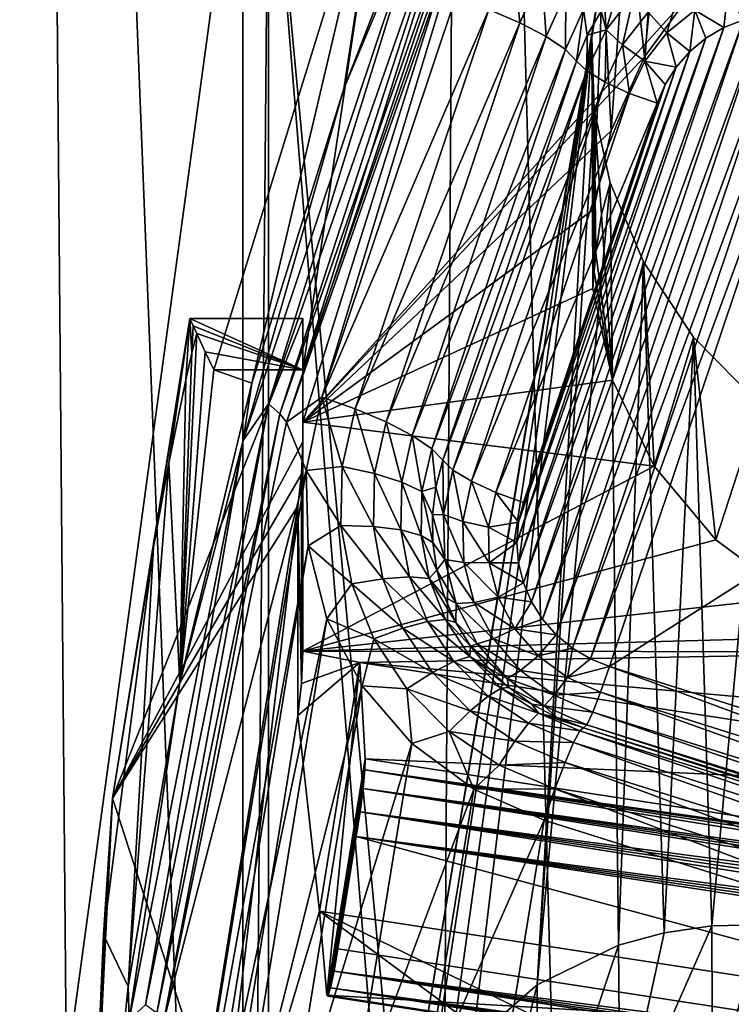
# Model space of a CAD drawing. Header units: metres. Extents: x -25 to 70, y -236 to 25.
# Tile 67 of 256: x -11.35 to -9.71, y -218.18 to -215.91. Entities that reach past the tile are written whole.
import ezdxf

# ---------------------------------------------------------------- set-up
doc = ezdxf.new("R2010")
doc.units = ezdxf.units.M
doc.layers.add('solid_10481002', color=7, linetype='CONTINUOUS')

msp = doc.modelspace()

# ---------------------------------------------------------------- linework, layer by layer
at = {"layer": 'solid_10481002'}
for points in [[(-11.775147, -230.39563, 241.699173), (-11.319674, -209.909027, 326.030396), (-12.234289, -208.832962, 325.762115)], [(-11.775147, -230.39563, 241.699173), (-11.136295, -231.098892, 241.874512), (-11.319674, -209.909027, 326.030396)], [(-10.460126, -231.754837, 242.038025), (-10.32458, -210.880234, 326.272522), (-11.319674, -209.909027, 326.030396)], [(-11.136295, -231.098892, 241.874512), (-10.460126, -231.754837, 242.038025), (-11.319674, -209.909027, 326.030396)], [(-10.460126, -231.754837, 242.038025), (-9.742725, -232.368683, 242.191055), (-10.32458, -210.880234, 326.272522)], [(-9.742725, -232.368683, 242.191055), (-9.241827, -211.757874, 326.491302), (-10.32458, -210.880234, 326.272522)], [(-9.742725, -232.368683, 242.191055), (-8.985071, -232.939255, 242.333298), (-9.241827, -211.757874, 326.491302)], [(-10.838982, -215.341141, 232.876419), (-11.739405, -221.956512, 235.27858), (-11.739405, -215.164444, 233.585129)], [(-10.838982, -215.341141, 232.876419), (-10.838982, -222.133209, 234.56987), (-11.739405, -221.956512, 235.27858)], [(-10.779992, -215.351334, 232.835556), (-10.838982, -222.133209, 234.56987), (-10.838982, -215.341141, 232.876419)], [(-10.779992, -215.351334, 232.835556), (-10.779992, -222.143402, 234.529022), (-10.838982, -222.133209, 234.56987)], [(-10.779992, -215.351334, 232.835556), (-10.007427, -215.785599, 232.433075), (-10.476231, -218.5923, 233.43042)], [(-10.779992, -215.351334, 232.835556), (-10.476231, -218.5923, 233.43042), (-10.499797, -218.772476, 233.491287)], [(-10.779992, -215.351334, 232.835556), (-10.499797, -218.772476, 233.491287), (-10.779992, -222.143402, 234.529022)], [(-10.347499, -215.400818, 229.387863), (-10.605665, -216.066376, 229.553802), (-10.508759, -215.43158, 230.968246)], [(-10.404043, -215.582092, 229.350372), (-10.605665, -216.066376, 229.553802), (-10.347499, -215.400818, 229.387863)], [(-10.508759, -215.43158, 230.968246), (-10.905895, -216.716141, 231.288528), (-10.700398, -216.716141, 231.288528)], [(-10.818418, -216.746887, 229.72348), (-10.905895, -216.716141, 231.288528), (-10.508759, -215.43158, 230.968246)], [(-10.605665, -216.066376, 229.553802), (-10.818418, -216.746887, 229.72348), (-10.508759, -215.43158, 230.968246)], [(-10.308459, -215.465591, 230.97673), (-10.508759, -215.43158, 230.968246), (-10.700398, -216.716141, 231.288528)], [(-10.779563, -216.794571, 229.575287), (-10.310335, -215.453339, 229.240875), (-10.753927, -216.817398, 229.5121)], [(-10.404043, -215.582092, 229.350372), (-10.310335, -215.453339, 229.240875), (-10.779563, -216.794571, 229.575287)], [(-10.310335, -215.453339, 229.240875), (-10.285816, -215.479355, 229.178497), (-10.753927, -216.817398, 229.5121)], [(-10.308459, -215.465591, 230.97673), (-10.700398, -216.716141, 231.288528), (-10.308459, -215.586548, 230.491577)], [(-10.753927, -216.817398, 229.5121), (-10.285816, -215.479355, 229.178497), (-10.738226, -216.836487, 229.453125)], [(-10.285816, -215.479355, 229.178497), (-10.270796, -215.500366, 229.119995), (-10.738226, -216.836487, 229.453125)], [(-10.656525, -216.778732, 229.438721), (-10.738226, -216.836487, 229.453125), (-10.270796, -215.500366, 229.119995)], [(-10.347507, -215.855927, 229.208633), (-10.656525, -216.778732, 229.438721), (-10.270796, -215.500366, 229.119995)], [(-9.950247, -215.632141, 232.360992), (-9.860066, -215.491455, 232.27359), (-9.910613, -215.992569, 230.592804)], [(-9.860066, -215.491455, 232.27359), (-9.80136, -215.843033, 230.555527), (-9.910613, -215.992569, 230.592804)], [(-10.404043, -215.582092, 229.350372), (-10.838281, -216.878845, 229.673691), (-10.605665, -216.066376, 229.553802)], [(-10.404043, -215.582092, 229.350372), (-10.779563, -216.794571, 229.575287), (-10.838281, -216.878845, 229.673691)], [(-10.308459, -215.586548, 230.491577), (-10.700398, -216.716141, 231.288528), (-10.700398, -216.837097, 230.803375)], [(-9.80136, -215.843033, 230.555527), (-10.308459, -215.586548, 230.491577), (-10.700398, -216.837097, 230.803375)], [(-10.007427, -215.785599, 232.433075), (-9.950247, -215.632141, 232.360992), (-9.987942, -216.162949, 230.635284)], [(-9.950247, -215.632141, 232.360992), (-9.910613, -215.992569, 230.592804), (-9.987942, -216.162949, 230.635284)], [(-10.270336, -215.882965, 229.203857), (-10.213862, -215.75769, 229.172623), (-10.198851, -215.913422, 229.177689)], [(-10.213862, -215.75769, 229.172623), (-10.148282, -215.801254, 229.149719), (-10.198851, -215.913422, 229.177689)], [(-10.476231, -218.5923, 233.43042), (-10.007427, -215.785599, 232.433075), (-10.032761, -215.947281, 232.488541)], [(-10.198851, -215.913422, 229.177689), (-10.148282, -215.801254, 229.149719), (-10.13847, -215.945007, 229.132095)], [(-10.148282, -215.801254, 229.149719), (-10.092888, -215.843903, 229.106888), (-10.13847, -215.945007, 229.132095)], [(-10.032761, -215.947281, 232.488541), (-10.007427, -215.785599, 232.433075), (-10.028415, -216.34494, 230.680664)], [(-10.007427, -215.785599, 232.433075), (-9.987942, -216.162949, 230.635284), (-10.028415, -216.34494, 230.680664)], [(-9.902268, -215.88887, 228.851105), (-9.827209, -215.828064, 228.835953), (-9.859332, -215.936798, 228.828522)], [(-9.827209, -215.828064, 228.835953), (-9.794485, -215.884277, 228.81543), (-9.859332, -215.936798, 228.828522)], [(-9.910613, -215.992569, 230.592804), (-9.80136, -215.843033, 230.555527), (-10.700398, -216.837097, 230.803375)], [(-10.13847, -215.945007, 229.132095), (-10.092888, -215.843903, 229.106888), (-10.093702, -215.975372, 229.07048)], [(-10.092888, -215.843903, 229.106888), (-10.051819, -215.882462, 229.047318), (-10.093702, -215.975372, 229.07048)], [(-9.999861, -215.929642, 228.914383), (-10.011081, -215.886429, 228.968903), (-9.971475, -215.834961, 228.95607)], [(-9.999861, -215.929642, 228.914383), (-9.971475, -215.834961, 228.95607), (-9.934566, -215.846436, 228.893631)], [(-9.999861, -215.929642, 228.914383), (-9.934566, -215.846436, 228.893631), (-9.961501, -215.964355, 228.869934)], [(-9.934566, -215.846436, 228.893631), (-9.902268, -215.88887, 228.851105), (-9.961501, -215.964355, 228.869934)], [(-9.794485, -215.884277, 228.81543), (-9.719216, -215.847061, 228.806152), (-9.727446, -215.924469, 228.813477)], [(-9.719216, -215.847061, 228.806152), (-9.682392, -215.906372, 228.808975), (-9.727446, -215.924469, 228.813477)], [(-10.270336, -215.882965, 229.203857), (-10.656525, -216.778732, 229.438721), (-10.347507, -215.855927, 229.208633)], [(-10.270336, -215.882965, 229.203857), (-10.579353, -216.805771, 229.433929), (-10.656525, -216.778732, 229.438721)], [(-10.270336, -215.882965, 229.203857), (-10.198851, -215.913422, 229.177689), (-10.579353, -216.805771, 229.433929)], [(-9.634862, -215.89534, 228.806213), (-10.114732, -217.328354, 229.163513), (-10.146497, -217.292313, 229.154526)], [(-9.682392, -215.906372, 228.808975), (-9.634862, -215.89534, 228.806213), (-10.146497, -217.292313, 229.154526)], [(-9.586084, -215.891678, 228.805313), (-10.077484, -217.359131, 229.171188), (-10.114732, -217.328354, 229.163513)], [(-9.634862, -215.89534, 228.806213), (-9.586084, -215.891678, 228.805313), (-10.114732, -217.328354, 229.163513)], [(-10.067955, -216.002121, 228.997742), (-10.093702, -215.975372, 229.07048), (-10.051819, -215.882462, 229.047318)], [(-9.586084, -215.891678, 228.805313), (-9.537579, -215.895477, 228.806259), (-10.077484, -217.359131, 229.171188)], [(-9.537579, -215.895477, 228.806259), (-10.035946, -217.383728, 229.177322), (-10.077484, -217.359131, 229.171188)], [(-10.043426, -215.942459, 228.982864), (-10.067955, -216.002121, 228.997742), (-10.051819, -215.882462, 229.047318)], [(-10.011081, -215.886429, 228.968903), (-10.043426, -215.942459, 228.982864), (-10.051819, -215.882462, 229.047318)], [(-9.999861, -215.929642, 228.914383), (-10.043426, -215.942459, 228.982864), (-10.011081, -215.886429, 228.968903)], [(-9.537579, -215.895477, 228.806259), (-9.490835, -215.906403, 228.808975), (-10.035946, -217.383728, 229.177322)], [(-9.961501, -215.964355, 228.869934), (-9.902268, -215.88887, 228.851105), (-9.910507, -216.002014, 228.844772)], [(-9.902268, -215.88887, 228.851105), (-9.859332, -215.936798, 228.828522), (-9.910507, -216.002014, 228.844772)], [(-9.859332, -215.936798, 228.828522), (-9.794485, -215.884277, 228.81543), (-9.80616, -215.980026, 228.827332)], [(-9.794485, -215.884277, 228.81543), (-9.769018, -215.949203, 228.819641), (-9.80616, -215.980026, 228.827332)], [(-9.794485, -215.884277, 228.81543), (-9.727446, -215.924469, 228.813477), (-9.769018, -215.949203, 228.819641)], [(-10.198851, -215.913422, 229.177689), (-10.507868, -216.836227, 229.407776), (-10.579353, -216.805771, 229.433929)], [(-10.198851, -215.913422, 229.177689), (-10.13847, -215.945007, 229.132095), (-10.507868, -216.836227, 229.407776)], [(-9.682392, -215.906372, 228.808975), (-10.146497, -217.292313, 229.154526), (-10.171982, -217.251968, 229.14447)], [(-9.727446, -215.924469, 228.813477), (-9.682392, -215.906372, 228.808975), (-10.171982, -217.251968, 229.14447)], [(-9.490835, -215.906403, 228.808975), (-9.991507, -217.401535, 229.181763), (-10.035946, -217.383728, 229.177322)], [(-9.490835, -215.906403, 228.808975), (-8.254462, -216.296188, 228.906158), (-9.991507, -217.401535, 229.181763)], [(-9.727446, -215.924469, 228.813477), (-10.171982, -217.251968, 229.14447), (-10.190636, -217.208252, 229.13356)], [(-9.769018, -215.949203, 228.819641), (-9.727446, -215.924469, 228.813477), (-10.190636, -217.208252, 229.13356)], [(-10.044436, -216.024857, 228.938126), (-10.067955, -216.002121, 228.997742), (-10.043426, -215.942459, 228.982864)], [(-10.044436, -216.024857, 228.938126), (-10.043426, -215.942459, 228.982864), (-9.999861, -215.929642, 228.914383)], [(-10.044436, -216.024857, 228.938126), (-9.999861, -215.929642, 228.914383), (-10.001938, -216.050735, 228.891464)], [(-9.999861, -215.929642, 228.914383), (-9.961501, -215.964355, 228.869934), (-10.001938, -216.050735, 228.891464)], [(-9.910507, -216.002014, 228.844772), (-9.859332, -215.936798, 228.828522), (-9.837878, -216.016159, 228.836349)], [(-9.859332, -215.936798, 228.828522), (-9.80616, -215.980026, 228.827332), (-9.837878, -216.016159, 228.836349)], [(-10.13847, -215.945007, 229.132095), (-10.447487, -216.867813, 229.362183), (-10.507868, -216.836227, 229.407776)], [(-10.476231, -218.5923, 233.43042), (-10.032761, -215.947281, 232.488541), (-10.412957, -218.421799, 233.345581)], [(-10.13847, -215.945007, 229.132095), (-10.093702, -215.975372, 229.07048), (-10.447487, -216.867813, 229.362183)], [(-10.412957, -218.421799, 233.345581), (-10.032761, -215.947281, 232.488541), (-10.365628, -218.34198, 233.294464)], [(-10.365628, -218.34198, 233.294464), (-10.032761, -215.947281, 232.488541), (-10.307331, -218.267014, 233.237869)], [(-10.158622, -218.137863, 233.111542), (-10.307331, -218.267014, 233.237869), (-10.032761, -215.947281, 232.488541)], [(-9.769018, -215.949203, 228.819641), (-10.190636, -217.208252, 229.13356), (-10.202013, -217.16214, 229.12207)], [(-9.80616, -215.980026, 228.827332), (-9.769018, -215.949203, 228.819641), (-10.202013, -217.16214, 229.12207)], [(-10.158622, -218.137863, 233.111542), (-10.032761, -215.947281, 232.488541), (-10.027059, -216.11412, 232.526718)], [(-10.032761, -215.947281, 232.488541), (-10.028415, -216.34494, 230.680664), (-10.030407, -216.528137, 230.726349)], [(-10.032761, -215.947281, 232.488541), (-10.030407, -216.528137, 230.726349), (-10.027361, -216.489487, 231.011032)], [(-10.027059, -216.11412, 232.526718), (-10.032761, -215.947281, 232.488541), (-10.027361, -216.489487, 231.011032)], [(-10.001938, -216.050735, 228.891464), (-9.961501, -215.964355, 228.869934), (-9.945443, -216.076645, 228.863388)], [(-9.961501, -215.964355, 228.869934), (-9.910507, -216.002014, 228.844772), (-9.945443, -216.076645, 228.863388)], [(-10.093702, -215.975372, 229.07048), (-10.402719, -216.898178, 229.300552), (-10.447487, -216.867813, 229.362183)], [(-10.067955, -216.002121, 228.997742), (-10.402719, -216.898178, 229.300552), (-10.093702, -215.975372, 229.07048)], [(-9.80616, -215.980026, 228.827332), (-10.202013, -217.16214, 229.12207), (-10.20578, -217.114807, 229.110275)], [(-9.837878, -216.016159, 228.836349), (-9.80616, -215.980026, 228.827332), (-10.20578, -217.114807, 229.110275)], [(-9.987942, -216.162949, 230.635284), (-9.910613, -215.992569, 230.592804), (-10.700398, -216.837097, 230.803375)], [(-10.067955, -216.002121, 228.997742), (-10.376972, -216.924927, 229.227829), (-10.402719, -216.898178, 229.300552)], [(-10.044436, -216.024857, 228.938126), (-10.376972, -216.924927, 229.227829), (-10.067955, -216.002121, 228.997742)], [(-9.945443, -216.076645, 228.863388), (-9.910507, -216.002014, 228.844772), (-9.881587, -216.099594, 228.857147)], [(-9.910507, -216.002014, 228.844772), (-9.837878, -216.016159, 228.836349), (-9.863228, -216.056473, 228.84639)], [(-9.910507, -216.002014, 228.844772), (-9.863228, -216.056473, 228.84639), (-9.881587, -216.099594, 228.857147)], [(-10.044436, -216.024857, 228.938126), (-10.353453, -216.947662, 229.168213), (-10.376972, -216.924927, 229.227829)], [(-10.044436, -216.024857, 228.938126), (-10.001938, -216.050735, 228.891464), (-10.353453, -216.947662, 229.168213)], [(-9.837878, -216.016159, 228.836349), (-10.20578, -217.114807, 229.110275), (-10.201872, -217.067749, 229.098541)], [(-9.863228, -216.056473, 228.84639), (-9.837878, -216.016159, 228.836349), (-10.201872, -217.067749, 229.098541)], [(-10.001938, -216.050735, 228.891464), (-10.310955, -216.973541, 229.121552), (-10.353453, -216.947662, 229.168213)], [(-10.001938, -216.050735, 228.891464), (-9.945443, -216.076645, 228.863388), (-10.310955, -216.973541, 229.121552)], [(-9.863228, -216.056473, 228.84639), (-10.201872, -217.067749, 229.098541), (-10.190604, -217.0224, 229.087219)], [(-9.881587, -216.099594, 228.857147), (-9.863228, -216.056473, 228.84639), (-10.190604, -217.0224, 229.087219)], [(-10.838281, -216.878845, 229.673691), (-10.818418, -216.746887, 229.72348), (-10.605665, -216.066376, 229.553802)], [(-9.945443, -216.076645, 228.863388), (-10.25446, -216.999451, 229.093475), (-10.310955, -216.973541, 229.121552)], [(-9.945443, -216.076645, 228.863388), (-9.881587, -216.099594, 228.857147), (-10.25446, -216.999451, 229.093475)], [(-9.881587, -216.099594, 228.857147), (-10.190604, -217.0224, 229.087219), (-10.25446, -216.999451, 229.093475)], [(-10.158622, -218.137863, 233.111542), (-10.027059, -216.11412, 232.526718), (-9.990133, -216.283493, 232.546936)], [(-10.027059, -216.11412, 232.526718), (-10.027361, -216.489487, 231.011032), (-10.023219, -216.445023, 231.313629)], [(-10.027059, -216.11412, 232.526718), (-10.023219, -216.445023, 231.313629), (-10.010608, -216.356567, 231.941956)], [(-10.027059, -216.11412, 232.526718), (-10.010608, -216.356567, 231.941956), (-9.990133, -216.283493, 232.546936)], [(-10.028415, -216.34494, 230.680664), (-9.987942, -216.162949, 230.635284), (-10.700398, -216.837097, 230.803375)], [(-10.158622, -218.137863, 233.111542), (-9.990133, -216.283493, 232.546936), (-9.970868, -218.045944, 232.97496)], [(-9.990133, -216.283493, 232.546936), (-10.010608, -216.356567, 231.941956), (-9.985209, -216.739853, 230.779129)], [(-9.913557, -216.465988, 232.547455), (-9.990133, -216.283493, 232.546936), (-9.985209, -216.739853, 230.779129)], [(-9.970868, -218.045944, 232.97496), (-9.990133, -216.283493, 232.546936), (-9.913557, -216.465988, 232.547455)], [(-8.254462, -216.296188, 228.906158), (-8.755133, -217.791321, 229.278946), (-9.991507, -217.401535, 229.181763)], [(-10.030407, -216.528137, 230.726349), (-10.028415, -216.34494, 230.680664), (-10.700398, -216.837097, 230.803375)], [(-10.010608, -216.356567, 231.941956), (-10.023219, -216.445023, 231.313629), (-9.985209, -216.739853, 230.779129)], [(-10.023219, -216.445023, 231.313629), (-10.027361, -216.489487, 231.011032), (-9.985209, -216.739853, 230.779129)], [(-9.913557, -216.465988, 232.547455), (-9.985209, -216.739853, 230.779129), (-9.888384, -216.938263, 230.828598)], [(-9.970868, -218.045944, 232.97496), (-9.913557, -216.465988, 232.547455), (-9.865562, -218.017288, 232.906494)], [(-9.797851, -216.64035, 232.524689), (-9.913557, -216.465988, 232.547455), (-9.888384, -216.938263, 230.828598)], [(-9.865562, -218.017288, 232.906494), (-9.913557, -216.465988, 232.547455), (-9.797851, -216.64035, 232.524689)], [(-10.027361, -216.489487, 231.011032), (-10.030407, -216.528137, 230.726349), (-9.985209, -216.739853, 230.779129)], [(-9.985209, -216.739853, 230.779129), (-10.030407, -216.528137, 230.726349), (-10.700398, -216.837097, 230.803375)], [(-11.140265, -217.706161, 233.081284), (-10.961556, -216.596817, 232.804688), (-11.045628, -217.125916, 232.524368)], [(-10.700398, -216.596817, 232.804688), (-10.961556, -216.596817, 232.804688), (-11.140265, -217.706161, 233.081284)], [(-10.700398, -216.882172, 232.875839), (-10.700398, -216.596817, 232.804688), (-11.140265, -217.706161, 233.081284)], [(-10.961556, -216.596817, 232.804688), (-11.010041, -216.931534, 232.473724), (-11.045628, -217.125916, 232.524368)], [(-10.961556, -216.596817, 232.804688), (-10.970809, -216.73912, 232.418152), (-11.010041, -216.931534, 232.473724)], [(-10.961556, -216.596817, 232.804688), (-10.956688, -216.676422, 232.389954), (-10.970809, -216.73912, 232.418152)], [(-10.961556, -216.596817, 232.804688), (-10.953707, -216.614456, 232.580505), (-10.956688, -216.676422, 232.389954)], [(-10.700398, -216.716141, 231.288528), (-10.953707, -216.614456, 232.580505), (-10.961556, -216.596817, 232.804688)], [(-10.700398, -216.716141, 231.288528), (-10.961556, -216.596817, 232.804688), (-10.700398, -216.596817, 232.804688)], [(-10.700398, -217.366013, 230.935242), (-10.700398, -216.596817, 232.804688), (-10.700398, -216.882172, 232.875839)], [(-10.700398, -217.366013, 230.935242), (-10.700398, -216.716141, 231.288528), (-10.700398, -216.596817, 232.804688)], [(-10.953707, -216.614456, 232.580505), (-10.945734, -216.63208, 232.356567), (-10.956688, -216.676422, 232.389954)], [(-10.700398, -216.716141, 231.288528), (-10.945734, -216.63208, 232.356567), (-10.953707, -216.614456, 232.580505)], [(-10.984843, -217.439453, 229.896149), (-10.956688, -216.676422, 232.389954), (-10.945734, -216.63208, 232.356567)], [(-10.984843, -217.439453, 229.896149), (-10.945734, -216.63208, 232.356567), (-10.926163, -216.674164, 231.821823)], [(-10.700398, -216.716141, 231.288528), (-10.926163, -216.674164, 231.821823), (-10.945734, -216.63208, 232.356567)], [(-9.797851, -216.64035, 232.524689), (-9.888384, -216.938263, 230.828598), (-9.746096, -217.108688, 230.871094)], [(-9.865562, -218.017288, 232.906494), (-9.797851, -216.64035, 232.524689), (-9.755312, -218.001373, 232.840179)], [(-9.644246, -216.796356, 232.47879), (-9.797851, -216.64035, 232.524689), (-9.746096, -217.108688, 230.871094)], [(-9.755312, -218.001373, 232.840179), (-9.797851, -216.64035, 232.524689), (-9.644246, -216.796356, 232.47879)], [(-10.984843, -217.439453, 229.896149), (-10.926163, -216.674164, 231.821823), (-10.905895, -216.716141, 231.288528)], [(-10.984843, -217.439453, 229.896149), (-10.970809, -216.73912, 232.418152), (-10.956688, -216.676422, 232.389954)], [(-10.700398, -216.716141, 231.288528), (-10.905895, -216.716141, 231.288528), (-10.926163, -216.674164, 231.821823)], [(-10.818418, -216.746887, 229.72348), (-10.984843, -217.439453, 229.896149), (-10.905895, -216.716141, 231.288528)], [(-10.700398, -216.837097, 230.803375), (-10.700398, -216.716141, 231.288528), (-10.700398, -217.366013, 230.935242)], [(-10.984843, -217.439453, 229.896149), (-11.010041, -216.931534, 232.473724), (-10.970809, -216.73912, 232.418152)], [(-9.888384, -216.938263, 230.828598), (-9.985209, -216.739853, 230.779129), (-10.700398, -216.837097, 230.803375)], [(-10.838281, -216.878845, 229.673691), (-10.984843, -217.439453, 229.896149), (-10.818418, -216.746887, 229.72348)], [(-10.656525, -216.778732, 229.438721), (-10.692385, -216.948227, 229.480988), (-10.738226, -216.836487, 229.453125)], [(-10.609553, -216.939331, 229.467239), (-10.692385, -216.948227, 229.480988), (-10.656525, -216.778732, 229.438721)], [(-10.609553, -216.939331, 229.467239), (-10.656525, -216.778732, 229.438721), (-10.579353, -216.805771, 229.433929)], [(-11.064349, -218.183762, 229.921646), (-10.779563, -216.794571, 229.575287), (-11.038036, -218.203293, 229.857651)], [(-10.838281, -216.878845, 229.673691), (-10.779563, -216.794571, 229.575287), (-11.064349, -218.183762, 229.921646)], [(-10.779563, -216.794571, 229.575287), (-10.753927, -216.817398, 229.5121), (-11.038036, -218.203293, 229.857651)], [(-10.609553, -216.939331, 229.467239), (-10.579353, -216.805771, 229.433929), (-10.53491, -216.955826, 229.437592)], [(-10.579353, -216.805771, 229.433929), (-10.507868, -216.836227, 229.407776), (-10.53491, -216.955826, 229.437592)], [(-9.755312, -218.001373, 232.840179), (-9.644246, -216.796356, 232.47879), (-9.642051, -217.99852, 232.777344)], [(-9.644246, -216.796356, 232.47879), (-9.746096, -217.108688, 230.871094), (-9.566278, -217.241714, 230.904251)], [(-11.038036, -218.203293, 229.857651), (-10.753927, -216.817398, 229.5121), (-11.021917, -218.220352, 229.798157)], [(-10.753927, -216.817398, 229.5121), (-10.738226, -216.836487, 229.453125), (-11.021917, -218.220352, 229.798157)], [(-10.692385, -216.948227, 229.480988), (-11.021917, -218.220352, 229.798157), (-10.738226, -216.836487, 229.453125)], [(-9.888384, -216.938263, 230.828598), (-10.700398, -216.837097, 230.803375), (-10.700398, -217.366013, 230.935242)], [(-10.53491, -216.955826, 229.437592), (-10.507868, -216.836227, 229.407776), (-10.471862, -216.975616, 229.389053)], [(-10.507868, -216.836227, 229.407776), (-10.447487, -216.867813, 229.362183), (-10.471862, -216.975616, 229.389053)], [(-10.471862, -216.975616, 229.389053), (-10.447487, -216.867813, 229.362183), (-10.425117, -216.997223, 229.325256)], [(-10.447487, -216.867813, 229.362183), (-10.402719, -216.898178, 229.300552), (-10.425117, -216.997223, 229.325256)], [(-10.70337, -216.956909, 232.89447), (-10.700398, -216.882172, 232.875839), (-11.140265, -217.706161, 233.081284)], [(-10.838281, -216.878845, 229.673691), (-11.101594, -218.21817, 230.007629), (-10.984843, -217.439453, 229.896149)], [(-10.838281, -216.878845, 229.673691), (-11.064349, -218.183762, 229.921646), (-11.101594, -218.21817, 230.007629)], [(-10.700398, -217.366013, 230.935242), (-10.700398, -216.882172, 232.875839), (-10.70337, -216.956909, 232.89447)], [(-10.393267, -216.987183, 229.243347), (-10.425117, -216.997223, 229.325256), (-10.402719, -216.898178, 229.300552)], [(-10.393267, -216.987183, 229.243347), (-10.402719, -216.898178, 229.300552), (-10.376972, -216.924927, 229.227829)], [(-11.10423, -218.141098, 230.071091), (-11.045628, -217.125916, 232.524368), (-11.010041, -216.931534, 232.473724)], [(-10.984843, -217.439453, 229.896149), (-11.10423, -218.141098, 230.071091), (-11.010041, -216.931534, 232.473724)], [(-9.746096, -217.108688, 230.871094), (-9.888384, -216.938263, 230.828598), (-10.700398, -217.366013, 230.935242)], [(-10.612321, -217.076035, 229.501328), (-10.692385, -216.948227, 229.480988), (-10.609553, -216.939331, 229.467239)], [(-10.612321, -217.076035, 229.501328), (-10.609553, -216.939331, 229.467239), (-10.537388, -217.078232, 229.468109)], [(-10.609553, -216.939331, 229.467239), (-10.53491, -216.955826, 229.437592), (-10.537388, -217.078232, 229.468109)], [(-10.375072, -217.050125, 229.193756), (-10.393267, -216.987183, 229.243347), (-10.376972, -216.924927, 229.227829)], [(-10.375072, -217.050125, 229.193756), (-10.376972, -216.924927, 229.227829), (-10.353453, -216.947662, 229.168213)], [(-10.712266, -217.031204, 232.912994), (-10.70337, -216.956909, 232.89447), (-11.140265, -217.706161, 233.081284)], [(-10.692385, -216.948227, 229.480988), (-11.022594, -218.971161, 229.985352), (-11.021917, -218.220352, 229.798157)], [(-10.692385, -216.948227, 229.480988), (-10.688492, -217.122421, 229.524414), (-11.022594, -218.971161, 229.985352)], [(-10.70337, -217.44075, 230.953888), (-10.70337, -216.956909, 232.89447), (-10.712266, -217.031204, 232.912994)], [(-10.700398, -217.366013, 230.935242), (-10.70337, -216.956909, 232.89447), (-10.70337, -217.44075, 230.953888)], [(-10.612321, -217.076035, 229.501328), (-10.688492, -217.122421, 229.524414), (-10.692385, -216.948227, 229.480988)], [(-10.537388, -217.078232, 229.468109), (-10.53491, -216.955826, 229.437592), (-10.474095, -217.085953, 229.416565)], [(-10.53491, -216.955826, 229.437592), (-10.471862, -216.975616, 229.389053), (-10.474095, -217.085953, 229.416565)], [(-10.375072, -217.050125, 229.193756), (-10.353453, -216.947662, 229.168213), (-10.330567, -217.066483, 229.14473)], [(-10.353453, -216.947662, 229.168213), (-10.310955, -216.973541, 229.121552), (-10.330567, -217.066483, 229.14473)], [(-10.474095, -217.085953, 229.416565), (-10.471862, -216.975616, 229.389053), (-10.427169, -217.098618, 229.35054)], [(-10.471862, -216.975616, 229.389053), (-10.425117, -216.997223, 229.325256), (-10.427169, -217.098618, 229.35054)], [(-10.393267, -216.987183, 229.243347), (-10.401047, -217.050964, 229.259247), (-10.425117, -216.997223, 229.325256)], [(-10.375072, -217.050125, 229.193756), (-10.401047, -217.050964, 229.259247), (-10.393267, -216.987183, 229.243347)], [(-10.330567, -217.066483, 229.14473), (-10.310955, -216.973541, 229.121552), (-10.271405, -217.079758, 229.113495)], [(-10.310955, -216.973541, 229.121552), (-10.25446, -216.999451, 229.093475), (-10.271405, -217.079758, 229.113495)], [(-10.400181, -217.115189, 229.275269), (-10.427169, -217.098618, 229.35054), (-10.425117, -216.997223, 229.325256)], [(-10.401047, -217.050964, 229.259247), (-10.400181, -217.115189, 229.275269), (-10.425117, -216.997223, 229.325256)], [(-10.201872, -217.067749, 229.098541), (-10.271405, -217.079758, 229.113495), (-10.25446, -216.999451, 229.093475)], [(-10.201872, -217.067749, 229.098541), (-10.25446, -216.999451, 229.093475), (-10.190604, -217.0224, 229.087219)], [(-10.926117, -218.366043, 233.245804), (-10.712266, -217.031204, 232.912994), (-11.140265, -217.706161, 233.081284)], [(-10.926117, -218.849884, 231.305222), (-10.712266, -217.031204, 232.912994), (-10.926117, -218.366043, 233.245804)], [(-10.712266, -217.51506, 230.972412), (-10.712266, -217.031204, 232.912994), (-10.926117, -218.849884, 231.305222)], [(-10.70337, -217.44075, 230.953888), (-10.712266, -217.031204, 232.912994), (-10.712266, -217.51506, 230.972412)], [(-10.372654, -217.154678, 229.219818), (-10.401047, -217.050964, 229.259247), (-10.375072, -217.050125, 229.193756)], [(-10.372654, -217.154678, 229.219818), (-10.400181, -217.115189, 229.275269), (-10.401047, -217.050964, 229.259247)], [(-10.375072, -217.050125, 229.193756), (-10.330567, -217.066483, 229.14473), (-10.328374, -217.161331, 229.168365)], [(-10.372654, -217.154678, 229.219818), (-10.375072, -217.050125, 229.193756), (-10.328374, -217.161331, 229.168365)], [(-10.587547, -217.210648, 229.534882), (-10.688492, -217.122421, 229.524414), (-10.612321, -217.076035, 229.501328)], [(-10.612321, -217.076035, 229.501328), (-10.537388, -217.078232, 229.468109), (-10.515205, -217.198761, 229.498169)], [(-10.587547, -217.210648, 229.534882), (-10.612321, -217.076035, 229.501328), (-10.515205, -217.198761, 229.498169)], [(-10.537388, -217.078232, 229.468109), (-10.474095, -217.085953, 229.416565), (-10.4541, -217.194595, 229.443649)], [(-10.515205, -217.198761, 229.498169), (-10.537388, -217.078232, 229.468109), (-10.4541, -217.194595, 229.443649)], [(-10.330567, -217.066483, 229.14473), (-10.271405, -217.079758, 229.113495), (-10.269509, -217.161697, 229.133926)], [(-10.328374, -217.161331, 229.168365), (-10.330567, -217.066483, 229.14473), (-10.269509, -217.161697, 229.133926)], [(-10.201872, -217.067749, 229.098541), (-10.20578, -217.114807, 229.110275), (-10.271405, -217.079758, 229.113495)], [(-10.20578, -217.114807, 229.110275), (-10.269509, -217.161697, 229.133926), (-10.271405, -217.079758, 229.113495)], [(-10.474095, -217.085953, 229.416565), (-10.427169, -217.098618, 229.35054), (-10.408796, -217.198441, 229.375427)], [(-10.4541, -217.194595, 229.443649), (-10.474095, -217.085953, 229.416565), (-10.408796, -217.198441, 229.375427)], [(-10.390682, -217.178757, 229.291107), (-10.408796, -217.198441, 229.375427), (-10.427169, -217.098618, 229.35054)], [(-10.400181, -217.115189, 229.275269), (-10.390682, -217.178757, 229.291107), (-10.427169, -217.098618, 229.35054)], [(-11.140265, -217.706161, 233.081284), (-11.045628, -217.125916, 232.524368), (-11.161376, -218.021973, 232.747787)], [(-11.10423, -218.141098, 230.071091), (-11.161376, -218.021973, 232.747787), (-11.045628, -217.125916, 232.524368)], [(-10.688492, -217.122421, 229.524414), (-10.963416, -218.806671, 229.944336), (-11.022594, -218.971161, 229.985352)], [(-10.688492, -217.122421, 229.524414), (-10.644729, -217.291199, 229.566498), (-10.963416, -218.806671, 229.944336)], [(-9.566278, -217.241714, 230.904251), (-9.746096, -217.108688, 230.871094), (-10.700398, -217.366013, 230.935242)], [(-10.587547, -217.210648, 229.534882), (-10.644729, -217.291199, 229.566498), (-10.688492, -217.122421, 229.524414)], [(-10.372654, -217.154678, 229.219818), (-10.390682, -217.178757, 229.291107), (-10.400181, -217.115189, 229.275269)], [(-10.20578, -217.114807, 229.110275), (-10.202013, -217.16214, 229.12207), (-10.269509, -217.161697, 229.133926)], [(-10.346318, -217.256088, 229.245102), (-10.390682, -217.178757, 229.291107), (-10.372654, -217.154678, 229.219818)], [(-10.372654, -217.154678, 229.219818), (-10.328374, -217.161331, 229.168365), (-10.304482, -217.253326, 229.191315)], [(-10.346318, -217.256088, 229.245102), (-10.372654, -217.154678, 229.219818), (-10.304482, -217.253326, 229.191315)], [(-10.328374, -217.161331, 229.168365), (-10.269509, -217.161697, 229.133926), (-10.248869, -217.24118, 229.153732)], [(-10.304482, -217.253326, 229.191315), (-10.328374, -217.161331, 229.168365), (-10.248869, -217.24118, 229.153732)], [(-10.190636, -217.208252, 229.13356), (-10.248869, -217.24118, 229.153732), (-10.269509, -217.161697, 229.133926)], [(-10.202013, -217.16214, 229.12207), (-10.190636, -217.208252, 229.13356), (-10.269509, -217.161697, 229.133926)], [(-10.515205, -217.198761, 229.498169), (-10.4541, -217.194595, 229.443649), (-10.412645, -217.297363, 229.469284)], [(-10.4541, -217.194595, 229.443649), (-10.408796, -217.198441, 229.375427), (-10.370705, -217.292877, 229.398972)], [(-10.412645, -217.297363, 229.469284), (-10.4541, -217.194595, 229.443649), (-10.370705, -217.292877, 229.398972)], [(-10.390682, -217.178757, 229.291107), (-10.372714, -217.24057, 229.306519), (-10.408796, -217.198441, 229.375427)], [(-10.346318, -217.256088, 229.245102), (-10.372714, -217.24057, 229.306519), (-10.390682, -217.178757, 229.291107)], [(-10.536186, -217.337967, 229.566635), (-10.644729, -217.291199, 229.566498), (-10.587547, -217.210648, 229.534882)], [(-10.587547, -217.210648, 229.534882), (-10.515205, -217.198761, 229.498169), (-10.469214, -217.31279, 229.526596)], [(-10.536186, -217.337967, 229.566635), (-10.587547, -217.210648, 229.534882), (-10.469214, -217.31279, 229.526596)], [(-10.469214, -217.31279, 229.526596), (-10.515205, -217.198761, 229.498169), (-10.412645, -217.297363, 229.469284)], [(-10.346583, -217.299591, 229.321243), (-10.370705, -217.292877, 229.398972), (-10.408796, -217.198441, 229.375427)], [(-10.372714, -217.24057, 229.306519), (-10.346583, -217.299591, 229.321243), (-10.408796, -217.198441, 229.375427)], [(-10.190636, -217.208252, 229.13356), (-10.171982, -217.251968, 229.14447), (-10.248869, -217.24118, 229.153732)], [(-10.346318, -217.256088, 229.245102), (-10.346583, -217.299591, 229.321243), (-10.372714, -217.24057, 229.306519)], [(-10.304482, -217.253326, 229.191315), (-10.248869, -217.24118, 229.153732), (-10.210517, -217.314209, 229.171951)], [(-10.171982, -217.251968, 229.14447), (-10.210517, -217.314209, 229.171951), (-10.248869, -217.24118, 229.153732)], [(-9.359181, -217.329727, 230.926208), (-9.566278, -217.241714, 230.904251), (-10.700398, -217.366013, 230.935242)], [(-10.297385, -217.349274, 229.268341), (-10.346583, -217.299591, 229.321243), (-10.346318, -217.256088, 229.245102)], [(-10.346318, -217.256088, 229.245102), (-10.304482, -217.253326, 229.191315), (-10.260093, -217.33786, 229.212387)], [(-10.297385, -217.349274, 229.268341), (-10.346318, -217.256088, 229.245102), (-10.260093, -217.33786, 229.212387)], [(-10.260093, -217.33786, 229.212387), (-10.304482, -217.253326, 229.191315), (-10.210517, -217.314209, 229.171951)], [(-10.171982, -217.251968, 229.14447), (-10.146497, -217.292313, 229.154526), (-10.210517, -217.314209, 229.171951)], [(-10.644729, -217.291199, 229.566498), (-10.868045, -218.659271, 229.907593), (-10.963416, -218.806671, 229.944336)], [(-10.644729, -217.291199, 229.566498), (-10.56324, -217.446381, 229.605179), (-10.868045, -218.659271, 229.907593)], [(-10.536186, -217.337967, 229.566635), (-10.56324, -217.446381, 229.605179), (-10.644729, -217.291199, 229.566498)], [(-10.469214, -217.31279, 229.526596), (-10.412645, -217.297363, 229.469284), (-10.351324, -217.39032, 229.492447)], [(-10.412645, -217.297363, 229.469284), (-10.370705, -217.292877, 229.398972), (-10.314358, -217.378281, 229.420258)], [(-10.351324, -217.39032, 229.492447), (-10.412645, -217.297363, 229.469284), (-10.314358, -217.378281, 229.420258)], [(-10.312737, -217.354782, 229.334991), (-10.314358, -217.378281, 229.420258), (-10.370705, -217.292877, 229.398972)], [(-10.346583, -217.299591, 229.321243), (-10.312737, -217.354782, 229.334991), (-10.370705, -217.292877, 229.398972)], [(-10.297385, -217.349274, 229.268341), (-10.312737, -217.354782, 229.334991), (-10.346583, -217.299591, 229.321243)], [(-10.146497, -217.292313, 229.154526), (-10.114732, -217.328354, 229.163513), (-10.210517, -217.314209, 229.171951)], [(-9.136551, -217.367767, 230.935684), (-9.359181, -217.329727, 230.926208), (-10.700398, -217.366013, 230.935242)], [(-10.536186, -217.337967, 229.566635), (-10.469214, -217.31279, 229.526596), (-10.401182, -217.415909, 229.552307)], [(-10.401182, -217.415909, 229.552307), (-10.469214, -217.31279, 229.526596), (-10.351324, -217.39032, 229.492447)], [(-10.260093, -217.33786, 229.212387), (-10.210517, -217.314209, 229.171951), (-10.156379, -217.377136, 229.187637)], [(-10.114732, -217.328354, 229.163513), (-10.156379, -217.377136, 229.187637), (-10.210517, -217.314209, 229.171951)], [(-10.114732, -217.328354, 229.163513), (-10.077484, -217.359131, 229.171188), (-10.156379, -217.377136, 229.187637)], [(-10.46021, -217.453125, 229.595337), (-10.56324, -217.446381, 229.605179), (-10.536186, -217.337967, 229.566635)], [(-10.46021, -217.453125, 229.595337), (-10.536186, -217.337967, 229.566635), (-10.401182, -217.415909, 229.552307)], [(-10.312737, -217.354782, 229.334991), (-10.271756, -217.405228, 229.34758), (-10.314358, -217.378281, 229.420258)], [(-10.22831, -217.429565, 229.288361), (-10.312737, -217.354782, 229.334991), (-10.297385, -217.349274, 229.268341)], [(-10.22831, -217.429565, 229.288361), (-10.271756, -217.405228, 229.34758), (-10.312737, -217.354782, 229.334991)], [(-10.297385, -217.349274, 229.268341), (-10.260093, -217.33786, 229.212387), (-10.19743, -217.41069, 229.230545)], [(-10.22831, -217.429565, 229.288361), (-10.297385, -217.349274, 229.268341), (-10.19743, -217.41069, 229.230545)], [(-10.19743, -217.41069, 229.230545), (-10.260093, -217.33786, 229.212387), (-10.156379, -217.377136, 229.187637)], [(-10.568437, -217.392487, 230.941849), (-10.700398, -217.366013, 230.935242), (-10.70337, -217.44075, 230.953888)], [(-10.568437, -217.392487, 230.941849), (-9.136551, -217.367767, 230.935684), (-10.700398, -217.366013, 230.935242)], [(-10.568437, -217.392487, 230.941849), (-8.363189, -217.591675, 230.991516), (-9.136551, -217.367767, 230.935684)], [(-10.19743, -217.41069, 229.230545), (-10.156379, -217.377136, 229.187637), (-10.089168, -217.426788, 229.200012)], [(-10.077484, -217.359131, 229.171188), (-10.089168, -217.426788, 229.200012), (-10.156379, -217.377136, 229.187637)], [(-10.077484, -217.359131, 229.171188), (-10.035946, -217.383728, 229.177322), (-10.089168, -217.426788, 229.200012)], [(-10.568437, -217.392487, 230.941849), (-10.70337, -217.44075, 230.953888), (-10.712266, -217.51506, 230.972412)], [(-10.662297, -217.967499, 231.08522), (-10.568437, -217.392487, 230.941849), (-10.712266, -217.51506, 230.972412)], [(-10.645269, -218.161758, 230.254929), (-10.568437, -217.392487, 230.941849), (-10.662297, -217.967499, 231.08522)], [(-10.556065, -217.61528, 230.118683), (-10.568437, -217.392487, 230.941849), (-10.645269, -218.161758, 230.254929)], [(-10.568437, -217.392487, 230.941849), (-8.53337, -217.705231, 231.019821), (-8.363189, -217.591675, 230.991516)], [(-10.556065, -217.61528, 230.118683), (-8.53337, -217.705231, 231.019821), (-10.568437, -217.392487, 230.941849)], [(-10.401182, -217.415909, 229.552307), (-10.351324, -217.39032, 229.492447), (-10.272491, -217.469864, 229.512283)], [(-10.351324, -217.39032, 229.492447), (-10.314358, -217.378281, 229.420258), (-10.241921, -217.451385, 229.438492)], [(-10.272491, -217.469864, 229.512283), (-10.351324, -217.39032, 229.492447), (-10.241921, -217.451385, 229.438492)], [(-10.224339, -217.450043, 229.358749), (-10.241921, -217.451385, 229.438492), (-10.314358, -217.378281, 229.420258)], [(-10.271756, -217.405228, 229.34758), (-10.224339, -217.450043, 229.358749), (-10.314358, -217.378281, 229.420258)], [(-10.035946, -217.383728, 229.177322), (-9.991507, -217.401535, 229.181763), (-10.089168, -217.426788, 229.200012)], [(-10.46021, -217.453125, 229.595337), (-10.401182, -217.415909, 229.552307), (-10.313725, -217.504166, 229.57431)], [(-10.313725, -217.504166, 229.57431), (-10.401182, -217.415909, 229.552307), (-10.272491, -217.469864, 229.512283)], [(-10.22831, -217.429565, 229.288361), (-10.224339, -217.450043, 229.358749), (-10.271756, -217.405228, 229.34758)], [(-10.22831, -217.429565, 229.288361), (-10.19743, -217.41069, 229.230545), (-10.119635, -217.468155, 229.244873)], [(-10.119635, -217.468155, 229.244873), (-10.19743, -217.41069, 229.230545), (-10.089168, -217.426788, 229.200012)], [(-9.991507, -217.401535, 229.181763), (-10.012255, -217.460693, 229.208466), (-10.089168, -217.426788, 229.200012)], [(-8.775881, -217.850479, 229.305649), (-10.012255, -217.460693, 229.208466), (-9.991507, -217.401535, 229.181763)], [(-8.775881, -217.850479, 229.305649), (-9.991507, -217.401535, 229.181763), (-8.755133, -217.791321, 229.278946)], [(-11.101594, -218.21817, 230.007629), (-11.10423, -218.141098, 230.071091), (-10.984843, -217.439453, 229.896149)], [(-10.142553, -217.49292, 229.304153), (-10.224339, -217.450043, 229.358749), (-10.22831, -217.429565, 229.288361)], [(-10.142553, -217.49292, 229.304153), (-10.22831, -217.429565, 229.288361), (-10.119635, -217.468155, 229.244873)], [(-10.119635, -217.468155, 229.244873), (-10.089168, -217.426788, 229.200012), (-10.012255, -217.460693, 229.208466)], [(-10.56324, -217.446381, 229.605179), (-10.741123, -218.536133, 229.876892), (-10.868045, -218.659271, 229.907593)], [(-10.56324, -217.446381, 229.605179), (-10.448244, -217.579926, 229.638474), (-10.741123, -218.536133, 229.876892)], [(-10.46021, -217.453125, 229.595337), (-10.448244, -217.579926, 229.638474), (-10.56324, -217.446381, 229.605179)], [(-10.362539, -217.551697, 229.619919), (-10.448244, -217.579926, 229.638474), (-10.46021, -217.453125, 229.595337)], [(-10.362539, -217.551697, 229.619919), (-10.46021, -217.453125, 229.595337), (-10.313725, -217.504166, 229.57431)], [(-10.272491, -217.469864, 229.512283), (-10.241921, -217.451385, 229.438492), (-10.156179, -217.509369, 229.452942)], [(-10.224339, -217.450043, 229.358749), (-10.1713, -217.48848, 229.368332), (-10.241921, -217.451385, 229.438492)], [(-10.1713, -217.48848, 229.368332), (-10.156179, -217.509369, 229.452942), (-10.241921, -217.451385, 229.438492)], [(-10.142553, -217.49292, 229.304153), (-10.1713, -217.48848, 229.368332), (-10.224339, -217.450043, 229.358749)], [(-10.142553, -217.49292, 229.304153), (-10.119635, -217.468155, 229.244873), (-10.03061, -217.507401, 229.254654)], [(-10.03061, -217.507401, 229.254654), (-10.119635, -217.468155, 229.244873), (-10.012255, -217.460693, 229.208466)], [(-8.794237, -217.897186, 229.351837), (-10.03061, -217.507401, 229.254654), (-10.012255, -217.460693, 229.208466)], [(-8.775881, -217.850479, 229.305649), (-8.794237, -217.897186, 229.351837), (-10.012255, -217.460693, 229.208466)], [(-10.313725, -217.504166, 229.57431), (-10.272491, -217.469864, 229.512283), (-10.179179, -217.532974, 229.528015)], [(-10.179179, -217.532974, 229.528015), (-10.272491, -217.469864, 229.512283), (-10.156179, -217.509369, 229.452942)], [(-10.1713, -217.48848, 229.368332), (-10.113544, -217.519867, 229.37616), (-10.156179, -217.509369, 229.452942)], [(-10.142553, -217.49292, 229.304153), (-10.113544, -217.519867, 229.37616), (-10.1713, -217.48848, 229.368332)], [(-10.362539, -217.551697, 229.619919), (-10.313725, -217.504166, 229.57431), (-10.210201, -217.574173, 229.591766)], [(-10.210201, -217.574173, 229.591766), (-10.313725, -217.504166, 229.57431), (-10.179179, -217.532974, 229.528015)], [(-10.179179, -217.532974, 229.528015), (-10.156179, -217.509369, 229.452942), (-10.060427, -217.550003, 229.463074)], [(-10.052061, -217.543655, 229.382095), (-10.060427, -217.550003, 229.463074), (-10.156179, -217.509369, 229.452942)], [(-10.113544, -217.519867, 229.37616), (-10.052061, -217.543655, 229.382095), (-10.156179, -217.509369, 229.452942)], [(-10.044419, -217.536163, 229.314941), (-10.113544, -217.519867, 229.37616), (-10.142553, -217.49292, 229.304153)], [(-10.044419, -217.536163, 229.314941), (-10.142553, -217.49292, 229.304153), (-10.03061, -217.507401, 229.254654)], [(-8.808045, -217.925949, 229.412125), (-10.044419, -217.536163, 229.314941), (-10.03061, -217.507401, 229.254654)], [(-8.794237, -217.897186, 229.351837), (-8.808045, -217.925949, 229.412125), (-10.03061, -217.507401, 229.254654)], [(-10.662297, -217.967499, 231.08522), (-10.712266, -217.51506, 230.972412), (-10.926117, -218.849884, 231.305222)], [(-10.210201, -217.574173, 229.591766), (-10.179179, -217.532974, 229.528015), (-10.074972, -217.577194, 229.539047)], [(-10.074972, -217.577194, 229.539047), (-10.179179, -217.532974, 229.528015), (-10.060427, -217.550003, 229.463074)], [(-10.044419, -217.536163, 229.314941), (-10.052061, -217.543655, 229.382095), (-10.113544, -217.519867, 229.37616)], [(-8.815687, -217.933456, 229.479279), (-10.052061, -217.543655, 229.382095), (-10.044419, -217.536163, 229.314941)], [(-8.808045, -217.925949, 229.412125), (-8.815687, -217.933456, 229.479279), (-10.044419, -217.536163, 229.314941)], [(-10.362539, -217.551697, 229.619919), (-10.305294, -217.685364, 229.664764), (-10.448244, -217.579926, 229.638474)], [(-10.246928, -217.629883, 229.639404), (-10.305294, -217.685364, 229.664764), (-10.362539, -217.551697, 229.619919)], [(-10.246928, -217.629883, 229.639404), (-10.362539, -217.551697, 229.619919), (-10.210201, -217.574173, 229.591766)], [(-8.838599, -217.966995, 229.63623), (-10.074972, -217.577194, 229.539047), (-10.060427, -217.550003, 229.463074)], [(-8.824053, -217.939789, 229.560257), (-10.060427, -217.550003, 229.463074), (-10.052061, -217.543655, 229.382095)], [(-8.824053, -217.939789, 229.560257), (-8.838599, -217.966995, 229.63623), (-10.060427, -217.550003, 229.463074)], [(-8.824053, -217.939789, 229.560257), (-10.052061, -217.543655, 229.382095), (-8.815687, -217.933456, 229.479279)], [(-10.448244, -217.579926, 229.638474), (-10.589223, -218.443588, 229.853821), (-10.741123, -218.536133, 229.876892)], [(-10.448244, -217.579926, 229.638474), (-10.305294, -217.685364, 229.664764), (-10.589223, -218.443588, 229.853821)], [(-10.246928, -217.629883, 229.639404), (-10.210201, -217.574173, 229.591766), (-10.094591, -217.623245, 229.603989)], [(-10.094591, -217.623245, 229.603989), (-10.210201, -217.574173, 229.591766), (-10.074972, -217.577194, 229.539047)], [(-8.858218, -218.013031, 229.701187), (-10.094591, -217.623245, 229.603989), (-10.074972, -217.577194, 229.539047)], [(-8.838599, -217.966995, 229.63623), (-8.858218, -218.013031, 229.701187), (-10.074972, -217.577194, 229.539047)], [(-10.556065, -217.61528, 230.118683), (-10.645269, -218.161758, 230.254929), (-10.642392, -218.163956, 230.197159)], [(-10.556992, -217.640762, 230.066711), (-10.556065, -217.61528, 230.118683), (-10.642392, -218.163956, 230.197159)], [(-8.521729, -217.927917, 230.196625), (-10.556065, -217.61528, 230.118683), (-10.556992, -217.640762, 230.066711)], [(-8.521729, -217.927917, 230.196625), (-8.53337, -217.705231, 231.019821), (-10.556065, -217.61528, 230.118683)], [(-10.117819, -217.684677, 229.653076), (-10.246928, -217.629883, 229.639404), (-10.094591, -217.623245, 229.603989)], [(-8.881445, -218.074463, 229.750259), (-10.117819, -217.684677, 229.653076), (-10.094591, -217.623245, 229.603989)], [(-8.858218, -218.013031, 229.701187), (-8.881445, -218.074463, 229.750259), (-10.094591, -217.623245, 229.603989)], [(-10.556992, -217.640762, 230.066711), (-10.642392, -218.163956, 230.197159), (-10.636455, -218.144302, 230.143005)], [(-10.561281, -217.683777, 230.028183), (-10.556992, -217.640762, 230.066711), (-10.636455, -218.144302, 230.143005)], [(-8.481067, -217.972336, 230.131897), (-10.556992, -217.640762, 230.066711), (-10.561281, -217.683777, 230.028183)], [(-8.515162, -217.936691, 230.174942), (-8.521729, -217.927917, 230.196625), (-10.556992, -217.640762, 230.066711)], [(-8.50237, -217.950928, 230.153244), (-10.556992, -217.640762, 230.066711), (-8.481067, -217.972336, 230.131897)], [(-8.515162, -217.936691, 230.174942), (-10.556992, -217.640762, 230.066711), (-8.50237, -217.950928, 230.153244)], [(-10.117819, -217.684677, 229.653076), (-10.305294, -217.685364, 229.664764), (-10.246928, -217.629883, 229.639404)], [(-10.561281, -217.683777, 230.028183), (-10.636455, -218.144302, 230.143005), (-10.628342, -218.105759, 230.100586)], [(-10.568295, -217.7379, 230.008865), (-10.561281, -217.683777, 230.028183), (-10.628342, -218.105759, 230.100586)], [(-10.305294, -217.685364, 229.664764), (-10.419688, -218.386169, 229.839493), (-10.589223, -218.443588, 229.853821)], [(-8.42831, -218.021484, 230.104645), (-10.561281, -217.683777, 230.028183), (-10.568295, -217.7379, 230.008865)], [(-8.448915, -218.002762, 230.112579), (-10.561281, -217.683777, 230.028183), (-8.42831, -218.021484, 230.104645)], [(-8.466429, -217.986343, 230.121826), (-10.561281, -217.683777, 230.028183), (-8.448915, -218.002762, 230.112579)], [(-8.481067, -217.972336, 230.131897), (-10.561281, -217.683777, 230.028183), (-8.466429, -217.986343, 230.121826)], [(-10.305294, -217.685364, 229.664764), (-10.142893, -217.756851, 229.682587), (-10.419688, -218.386169, 229.839493)], [(-10.117819, -217.684677, 229.653076), (-10.142893, -217.756851, 229.682587), (-10.305294, -217.685364, 229.664764)], [(-10.117819, -217.684677, 229.653076), (-8.90652, -218.146637, 229.77977), (-10.142893, -217.756851, 229.682587)], [(-8.881445, -218.074463, 229.750259), (-8.90652, -218.146637, 229.77977), (-10.117819, -217.684677, 229.653076)], [(-11.200048, -218.827499, 233.36087), (-11.140265, -217.706161, 233.081284), (-11.200047, -218.924271, 232.972748)], [(-10.926117, -218.366043, 233.245804), (-11.140265, -217.706161, 233.081284), (-11.200048, -218.827499, 233.36087)], [(-11.140265, -217.706161, 233.081284), (-11.161376, -218.021973, 232.747787), (-11.200047, -218.924271, 232.972748)], [(-10.568295, -217.7379, 230.008865), (-10.628342, -218.105759, 230.100586), (-10.619267, -218.054077, 230.076187)], [(-10.568295, -217.7379, 230.008865), (-10.619267, -218.054077, 230.076187), (-10.576985, -217.795044, 230.011612)], [(-8.341029, -218.091293, 230.093048), (-10.568295, -217.7379, 230.008865), (-10.576985, -217.795044, 230.011612)], [(-8.37512, -218.065399, 230.094543), (-10.568295, -217.7379, 230.008865), (-8.341029, -218.091293, 230.093048)], [(-8.403978, -218.042297, 230.098541), (-10.568295, -217.7379, 230.008865), (-8.37512, -218.065399, 230.094543)], [(-8.42831, -218.021484, 230.104645), (-10.568295, -217.7379, 230.008865), (-8.403978, -218.042297, 230.098541)], [(-10.142893, -217.756851, 229.682587), (-10.242471, -218.366882, 229.834686), (-10.419688, -218.386169, 229.839493)], [(-8.90652, -218.146637, 229.77977), (-10.242471, -218.366882, 229.834686), (-10.142893, -217.756851, 229.682587)], [(-10.576985, -217.795044, 230.011612), (-10.619267, -218.054077, 230.076187), (-8.300906, -218.410355, 230.165024)], [(-8.258625, -218.151337, 230.100433), (-10.576985, -217.795044, 230.011612), (-8.300906, -218.410355, 230.165024)], [(-8.287879, -218.130325, 230.096146), (-10.576985, -217.795044, 230.011612), (-8.258625, -218.151337, 230.100433)], [(-8.315416, -218.110245, 230.093765), (-10.576985, -217.795044, 230.011612), (-8.287879, -218.130325, 230.096146)], [(-8.341029, -218.091293, 230.093048), (-10.576985, -217.795044, 230.011612), (-8.315416, -218.110245, 230.093765)], [(-10.662297, -217.967499, 231.08522), (-10.926117, -218.849884, 231.305222), (-9.966901, -218.483047, 231.21376)], [(-10.662297, -217.967499, 231.08522), (-9.966901, -218.483047, 231.21376), (-9.753652, -218.410995, 231.195786)], [(-8.627231, -218.280243, 231.163193), (-10.662297, -217.967499, 231.08522), (-9.753652, -218.410995, 231.195786)], [(-10.645269, -218.161758, 230.254929), (-10.662297, -217.967499, 231.08522), (-8.627231, -218.280243, 231.163193)], [(-9.755312, -218.001373, 232.840179), (-9.753652, -218.410995, 231.195786), (-9.966901, -218.483047, 231.21376)], [(-9.865562, -218.017288, 232.906494), (-9.755312, -218.001373, 232.840179), (-9.966901, -218.483047, 231.21376)], [(-9.755312, -218.001373, 232.840179), (-9.642051, -217.99852, 232.777344), (-9.753652, -218.410995, 231.195786)], [(-9.642051, -217.99852, 232.777344), (-9.528912, -218.389801, 231.190506), (-9.753652, -218.410995, 231.195786)], [(-11.161376, -218.021973, 232.747787), (-11.200047, -219.559555, 230.424759), (-11.200047, -218.924271, 232.972748)], [(-11.176068, -218.848801, 230.247543), (-11.200047, -219.559555, 230.424759), (-11.161376, -218.021973, 232.747787)], [(-11.10423, -218.141098, 230.071091), (-11.176068, -218.848801, 230.247543), (-11.161376, -218.021973, 232.747787)], [(-9.970868, -218.045944, 232.97496), (-9.865562, -218.017288, 232.906494), (-9.966901, -218.483047, 231.21376)], [(-10.628342, -218.105759, 230.100586), (-8.300906, -218.410355, 230.165024), (-10.619267, -218.054077, 230.076187)], [(-10.158622, -218.137863, 233.111542), (-9.970868, -218.045944, 232.97496), (-10.156593, -218.601898, 231.243393)], [(-9.970868, -218.045944, 232.97496), (-9.966901, -218.483047, 231.21376), (-10.156593, -218.601898, 231.243393)], [(-10.628342, -218.105759, 230.100586), (-10.636455, -218.144302, 230.143005), (-8.429585, -218.447601, 230.187775)], [(-10.628342, -218.105759, 230.100586), (-8.349756, -218.424835, 230.170425), (-8.300906, -218.410355, 230.165024)], [(-10.628342, -218.105759, 230.100586), (-8.392432, -218.437195, 230.178268), (-8.349756, -218.424835, 230.170425)], [(-10.628342, -218.105759, 230.100586), (-8.429585, -218.447601, 230.187775), (-8.392432, -218.437195, 230.178268)], [(-11.101594, -218.21817, 230.007629), (-11.176068, -218.848801, 230.247543), (-11.10423, -218.141098, 230.071091)], [(-10.636455, -218.144302, 230.143005), (-10.642392, -218.163956, 230.197159), (-8.534801, -218.473053, 230.233658)], [(-10.636455, -218.144302, 230.143005), (-8.461884, -218.456207, 230.198441), (-8.429585, -218.447601, 230.187775)], [(-10.636455, -218.144302, 230.143005), (-8.489904, -218.463211, 230.209824), (-8.461884, -218.456207, 230.198441)], [(-10.636455, -218.144302, 230.143005), (-8.514068, -218.46875, 230.221634), (-8.489904, -218.463211, 230.209824)], [(-10.636455, -218.144302, 230.143005), (-8.534801, -218.473053, 230.233658), (-8.514068, -218.46875, 230.221634)], [(-10.158622, -218.137863, 233.111542), (-10.156593, -218.601898, 231.243393), (-10.312019, -218.760849, 231.28302)], [(-10.158622, -218.137863, 233.111542), (-10.312019, -218.760849, 231.28302), (-10.307331, -218.267014, 233.237869)], [(-8.90652, -218.146637, 229.77977), (-8.942471, -218.366882, 229.834686), (-10.242471, -218.366882, 229.834686)], [(-10.645269, -218.161758, 230.254929), (-8.627231, -218.280243, 231.163193), (-8.610932, -218.474396, 230.332886)], [(-8.606502, -218.478271, 230.313095), (-10.645269, -218.161758, 230.254929), (-8.610932, -218.474396, 230.332886)], [(-8.606502, -218.478271, 230.313095), (-8.596488, -218.480194, 230.292053), (-10.645269, -218.161758, 230.254929)], [(-10.642392, -218.163956, 230.197159), (-10.645269, -218.161758, 230.254929), (-8.596488, -218.480194, 230.292053)], [(-10.642392, -218.163956, 230.197159), (-8.552415, -218.476227, 230.245743), (-8.534801, -218.473053, 230.233658)], [(-10.642392, -218.163956, 230.197159), (-8.57917, -218.479736, 230.269455), (-8.552415, -218.476227, 230.245743)], [(-10.642392, -218.163956, 230.197159), (-8.596488, -218.480194, 230.292053), (-8.57917, -218.479736, 230.269455)]]:
    msp.add_3dface(points, dxfattribs=at)

doc.saveas('drawing.dxf')
